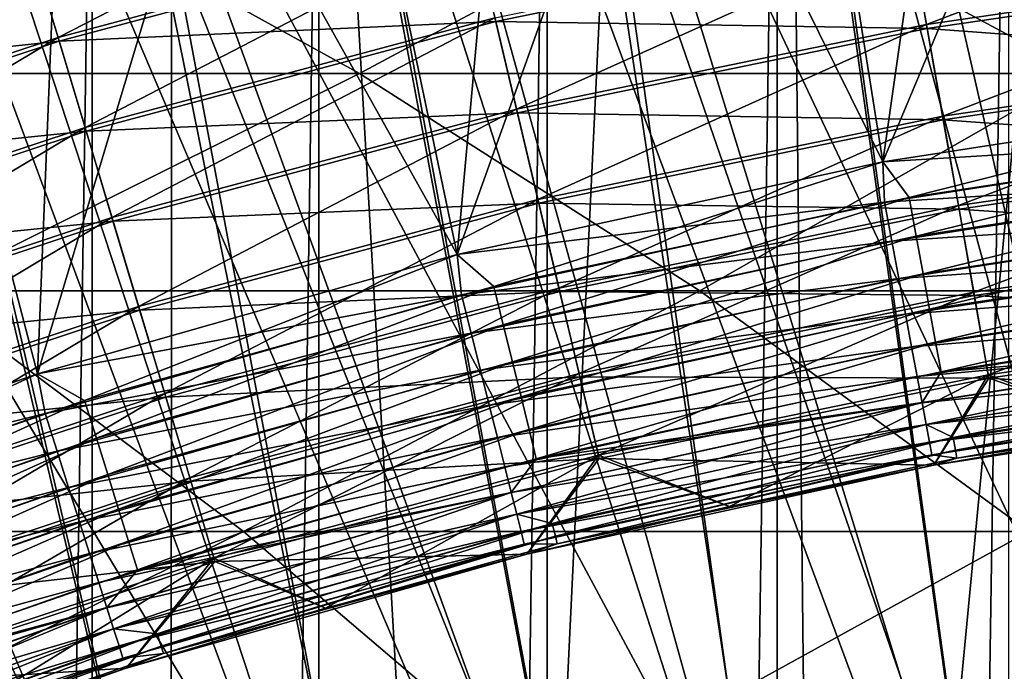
# Model space of a CAD drawing. Header units: metres. Extents: x -410 to 15, y -15 to 15.
# Tile 212 of 256: x -2.806 to -1.525, y 8.382 to 9.23. Entities that reach past the tile are written whole.
import ezdxf

# ---------------------------------------------------------------- set-up
doc = ezdxf.new("R2010")
doc.units = ezdxf.units.M
doc.layers.add('solid_508382', color=7, linetype='CONTINUOUS')

msp = doc.modelspace()

# ---------------------------------------------------------------- linework, layer by layer
at = {"layer": 'solid_508382'}
for points in [[(-1.94583, 10.82653, -15.553847), (-1.023157, 7.934302, -14.75), (-1.301156, 10.922774, -15.553847)], [(-2.583668, 10.692271, -15.553847), (-1.529273, 7.852472, -14.75), (-1.94583, 10.82653, -15.553847)], [(-1.94583, 10.82653, -15.553847), (-1.529273, 7.852472, -14.75), (-1.276885, 7.89744, -14.75)], [(-1.94583, 10.82653, -15.553847), (-1.276885, 7.89744, -14.75), (-1.023157, 7.934302, -14.75)], [(-3.212475, 10.520456, -15.553847), (-2.02913, 7.738387, -14.75), (-2.583668, 10.692271, -15.553847)], [(-2.583668, 10.692271, -15.553847), (-2.02913, 7.738387, -14.75), (-1.780098, 7.799439, -14.75)], [(-2.583668, 10.692271, -15.553847), (-1.780098, 7.799439, -14.75), (-1.529273, 7.852472, -14.75)], [(-3.830104, 10.311659, -15.553847), (-2.520739, 7.592488, -14.75), (-3.212475, 10.520456, -15.553847)], [(-3.212475, 10.520456, -15.553847), (-2.520739, 7.592488, -14.75), (-2.276096, 7.66938, -14.75)], [(-3.212475, 10.520456, -15.553847), (-2.276096, 7.66938, -14.75), (-2.02913, 7.738387, -14.75)], [(-3.830104, 10.311659, -15.553847), (-3.002074, 7.415359, -14.75), (-2.762811, 7.507788, -14.75)], [(-3.830104, 10.311659, -15.553847), (-2.762811, 7.507788, -14.75), (-2.520739, 7.592488, -14.75)], [(-1.683182, 9.044641, -22.299999), (-1.53519, 10.083771, -22.299999), (-1.229848, 10.125583, -22.299999)], [(-1.123481, 9.131123, -22.299999), (-1.683182, 9.044641, -22.299999), (-1.229848, 10.125583, -22.299999)], [(-1.123451, 9.131125, -25.9), (-1.229854, 10.125583, -25.9), (-1.535195, 10.08377, -25.9)], [(-1.683151, 9.044646, -25.9), (-1.535195, 10.08377, -25.9), (-1.839606, 10.032689, -25.9)], [(-1.683182, 9.044641, -22.299999), (-1.839601, 10.03269, -22.299999), (-1.53519, 10.083771, -22.299999)], [(-1.683151, 9.044646, -25.9), (-1.123451, 9.131125, -25.9), (-1.535195, 10.08377, -25.9)], [(-2.236841, 8.923911, -22.299999), (-2.142218, 9.972488, -22.299999), (-1.839601, 10.03269, -22.299999)], [(-1.683182, 9.044641, -22.299999), (-2.236841, 8.923911, -22.299999), (-1.839601, 10.03269, -22.299999)], [(-1.683151, 9.044646, -25.9), (-1.839606, 10.032689, -25.9), (-2.142222, 9.972487, -25.9)], [(-1.820659, -9.93451, -32.299999), (-1.82066, 9.93451, -32.299999), (-1.51953, 9.985017, -32.299999)], [(-1.519529, -9.985017, -32.299999), (-1.820659, -9.93451, -32.299999), (-1.51953, 9.985017, -32.299999)], [(-2.236813, 8.923919, -25.9), (-2.142222, 9.972487, -25.9), (-2.442276, 9.903294, -25.9)], [(-2.236841, 8.923911, -22.299999), (-2.442272, 9.903295, -22.299999), (-2.142218, 9.972488, -22.299999)], [(-2.236813, 8.923919, -25.9), (-1.683151, 9.044646, -25.9), (-2.142222, 9.972487, -25.9)], [(-2.120005, -9.874987, -32.299999), (-2.120007, 9.874987, -32.299999), (-1.82066, 9.93451, -32.299999)], [(-1.820659, -9.93451, -32.299999), (-2.120005, -9.874987, -32.299999), (-1.82066, 9.93451, -32.299999)], [(-1.334048, 8.192088, -5.710363), (-1.509067, 9.936056, -4.7), (-2.106335, 9.826793, -4.7)], [(-1.802583, 9.836193, -4.7), (-1.205523, 9.92707, -4.7), (-1.276885, 7.89744, -5.854701)], [(-2.783043, 8.768898, -22.299999), (-2.740442, 9.824931, -22.299999), (-2.442272, 9.903295, -22.299999)], [(-2.236841, 8.923911, -22.299999), (-2.783043, 8.768898, -22.299999), (-2.442272, 9.903295, -22.299999)], [(-2.236813, 8.923919, -25.9), (-2.442276, 9.903294, -25.9), (-2.740446, 9.824929, -25.9)], [(-2.41685, -9.806572, -32.299999), (-2.416852, 9.806572, -32.299999), (-2.120007, 9.874987, -32.299999)], [(-2.120005, -9.874987, -32.299999), (-2.41685, -9.806572, -32.299999), (-2.120007, 9.874987, -32.299999)], [(-1.844235, 8.092515, -5.710363), (-2.106335, 9.826793, -4.7), (-2.695889, 9.681667, -4.7)], [(-2.393064, 9.709441, -4.7), (-1.802583, 9.836193, -4.7), (-1.780098, 7.799439, -5.854701)], [(-1.589921, 8.146297, -5.710363), (-1.334048, 8.192088, -5.710363), (-2.106335, 9.826793, -4.7)], [(-1.844235, 8.092515, -5.710363), (-1.589921, 8.146297, -5.710363), (-2.106335, 9.826793, -4.7)], [(-1.802583, 9.836193, -4.7), (-1.276885, 7.89744, -5.854701), (-1.529273, 7.852472, -5.854701)], [(-1.802583, 9.836193, -4.7), (-1.529273, 7.852472, -5.854701), (-1.780098, 7.799439, -5.854701)], [(-2.78302, 8.768905, -25.9), (-2.740446, 9.824929, -25.9), (-3.03645, 9.737511, -25.9)], [(-2.783043, 8.768898, -22.299999), (-3.036444, 9.737513, -22.299999), (-2.740442, 9.824931, -22.299999)], [(-2.78302, 8.768905, -25.9), (-2.236813, 8.923919, -25.9), (-2.740446, 9.824929, -25.9)], [(-2.711841, -9.729098, -32.299999), (-2.711843, 9.729098, -32.299999), (-2.416852, 9.806572, -32.299999)], [(-2.41685, -9.806572, -32.299999), (-2.711841, -9.729098, -32.299999), (-2.416852, 9.806572, -32.299999)], [(-2.783043, 8.768898, -22.299999), (-3.31776, 8.580933, -22.299999), (-3.036444, 9.737513, -22.299999)], [(-3.317743, 8.580939, -25.9), (-2.78302, 8.768905, -25.9), (-3.03645, 9.737511, -25.9)], [(-3.0047, -9.642673, -32.299999), (-3.004702, 9.642672, -32.299999), (-2.711843, 9.729098, -32.299999)], [(-2.711841, -9.729098, -32.299999), (-3.0047, -9.642673, -32.299999), (-2.711843, 9.729098, -32.299999)], [(-2.974881, 9.547256, -4.7), (-2.393064, 9.709441, -4.7), (-2.276096, 7.66938, -5.854701)], [(-2.393064, 9.709441, -4.7), (-1.780098, 7.799439, -5.854701), (-2.02913, 7.738387, -5.854701)], [(-2.393064, 9.709441, -4.7), (-2.02913, 7.738387, -5.854701), (-2.276096, 7.66938, -5.854701)], [(-2.347189, 7.9612, -5.710363), (-2.695889, 9.681667, -4.7), (-3.275591, 9.501211, -4.7)], [(-2.09674, 8.030796, -5.710363), (-1.844235, 8.092515, -5.710363), (-2.695889, 9.681667, -4.7)], [(-2.347189, 7.9612, -5.710363), (-2.09674, 8.030796, -5.710363), (-2.695889, 9.681667, -4.7)], [(-2.04072, 9.475516, -15.1), (-1.465122, 9.58145, -15.1), (-1.597625, 8.193939, -14.73972)], [(-1.465122, 9.58145, -15.1), (-1.340221, 8.239955, -14.73972), (-1.597625, 8.193939, -14.73972)], [(-3.545935, 9.350205, -4.7), (-2.974881, 9.547256, -4.7), (-2.762811, 7.507788, -5.854701)], [(-2.974881, 9.547256, -4.7), (-2.276096, 7.66938, -5.854701), (-2.520739, 7.592488, -5.854701)], [(-2.974881, 9.547256, -4.7), (-2.520739, 7.592488, -5.854701), (-2.762811, 7.507788, -5.854701)], [(-2.595338, 7.883795, -5.710363), (-2.347189, 7.9612, -5.710363), (-3.275591, 9.501211, -4.7)], [(-2.840941, 7.798657, -5.710363), (-2.595338, 7.883795, -5.710363), (-3.275591, 9.501211, -4.7)], [(-2.756245, 9.2065, -25.294926), (-2.791021, 9.322659, -25.277462), (-2.244234, 9.46917, -25.277462)], [(-2.216272, 9.351186, -25.294926), (-2.756245, 9.2065, -25.294926), (-2.244234, 9.46917, -25.277462)], [(-2.608652, 9.335185, -15.1), (-2.04072, 9.475516, -15.1), (-2.10748, 8.077845, -14.73972)], [(-2.04072, 9.475516, -15.1), (-1.853462, 8.139885, -14.73972), (-2.10748, 8.077845, -14.73972)], [(-2.04072, 9.475516, -15.1), (-1.597625, 8.193939, -14.73972), (-1.853462, 8.139885, -14.73972)], [(-2.791021, 9.322659, -25.277462), (-3.328363, 9.144603, -25.277462), (-2.825104, 9.436506, -25.247725)], [(-1.626311, 9.22327, -25.292444), (-1.647544, 9.343688, -25.299938), (-1.10147, 9.423676, -25.299938)], [(-1.087275, 9.302228, -25.292444), (-1.626311, 9.22327, -25.292444), (-1.10147, 9.423676, -25.299938)], [(-3.362938, 9.159735, 127.634285), (-2.364166, 9.159735, 126.131592), (-2.82016, 9.411716, 125.841637)], [(-2.82016, 9.411716, 125.841637), (-2.364166, 9.159735, 126.131592), (-1.89434, 9.411716, 124.318459)], [(-2.364166, 9.159735, 126.131592), (-1.426991, 9.159735, 124.589729), (-1.89434, 9.411716, 124.318459)], [(-1.89434, 9.411716, 124.318459), (-1.426991, 9.159735, 124.589729), (-1.030886, 9.411716, 122.759079)], [(-3.545935, 9.350205, -4.7), (-2.762811, 7.507788, -5.854701), (-3.002074, 7.415359, -5.854701)], [(-2.789608, 9.317938, -22.921581), (-2.754811, 9.201711, -22.904623), (-2.215119, 9.346321, -22.904623)], [(-2.72114, 9.089241, -25.299938), (-2.756245, 9.2065, -25.294926), (-2.216272, 9.351186, -25.294926)], [(-2.215119, 9.346321, -22.904623), (-2.754811, 9.201711, -22.904623), (-2.186886, 9.2272, -22.900124)], [(-2.188044, 9.232083, -25.299938), (-2.72114, 9.089241, -25.299938), (-2.216272, 9.351186, -25.294926)], [(-2.215119, 9.346321, -22.904623), (-2.186886, 9.2272, -22.900124), (-1.646673, 9.338744, -22.900124)], [(-2.159846, 9.113105, -25.292444), (-2.188044, 9.232083, -25.299938), (-1.647544, 9.343688, -25.299938)], [(-1.626311, 9.22327, -25.292444), (-2.159846, 9.113105, -25.292444), (-1.647544, 9.343688, -25.299938)], [(-5.1299, 9.333077, -15.1), (-2.608652, 9.335185, -15.1), (-3.167322, 9.160679, -15.1)], [(-3.167322, 9.160679, -15.1), (-2.608652, 9.335185, -15.1), (-2.609068, 7.930058, -14.73972)], [(-2.608652, 9.335185, -15.1), (-2.359432, 8.007879, -14.73972), (-2.609068, 7.930058, -14.73972)], [(-2.608652, 9.335185, -15.1), (-2.10748, 8.077845, -14.73972), (-2.359432, 8.007879, -14.73972)], [(-1.646673, 9.338744, -22.900124), (-2.186886, 9.2272, -22.900124), (-1.625445, 9.218359, -22.908129)], [(-1.646673, 9.338744, -22.900124), (-1.625445, 9.218359, -22.908129), (-1.086696, 9.297275, -22.908129)], [(-3.367366, 9.251761, -22.950819), (-3.326678, 9.139973, -22.921581), (-2.789608, 9.317938, -22.921581)], [(-3.286892, 9.030663, -25.294926), (-3.328363, 9.144603, -25.277462), (-2.791021, 9.322659, -25.277462)], [(-2.789608, 9.317938, -22.921581), (-3.326678, 9.139973, -22.921581), (-2.754811, 9.201711, -22.904623)], [(-2.756245, 9.2065, -25.294926), (-3.286892, 9.030663, -25.294926), (-2.791021, 9.322659, -25.277462)], [(-1.605322, 9.104234, -25.272524), (-1.626311, 9.22327, -25.292444), (-1.087275, 9.302228, -25.292444)], [(-1.073242, 9.182172, -25.272524), (-1.605322, 9.104234, -25.272524), (-1.087275, 9.302228, -25.292444)], [(-1.086696, 9.297275, -22.908129), (-1.625445, 9.218359, -22.908129), (-1.072673, 9.177302, -22.928555)], [(-2.754811, 9.201711, -22.904623), (-2.719701, 9.084433, -22.900124), (-2.186886, 9.2272, -22.900124)], [(-2.686071, 8.972103, -25.292444), (-2.72114, 9.089241, -25.299938), (-2.188044, 9.232083, -25.299938)], [(-2.186886, 9.2272, -22.900124), (-2.719701, 9.084433, -22.900124), (-2.158695, 9.108253, -22.908129)], [(-2.159846, 9.113105, -25.292444), (-2.686071, 8.972103, -25.292444), (-2.188044, 9.232083, -25.299938)], [(-2.186886, 9.2272, -22.900124), (-2.158695, 9.108253, -22.908129), (-1.625445, 9.218359, -22.908129)], [(-2.13197, 8.995489, -25.272524), (-2.159846, 9.113105, -25.292444), (-1.626311, 9.22327, -25.292444)], [(-1.625445, 9.218359, -22.908129), (-2.158695, 9.108253, -22.908129), (-1.604471, 9.099405, -22.928555)], [(-1.605322, 9.104234, -25.272524), (-2.13197, 8.995489, -25.272524), (-1.626311, 9.22327, -25.292444)], [(-1.625445, 9.218359, -22.908129), (-1.604471, 9.099405, -22.928555), (-1.072673, 9.177302, -22.928555)], [(-3.326678, 9.139973, -22.921581), (-3.285182, 9.025965, -22.904623), (-2.754811, 9.201711, -22.904623)], [(-3.245029, 8.915643, -25.299938), (-3.286892, 9.030663, -25.294926), (-2.756245, 9.2065, -25.294926)], [(-2.754811, 9.201711, -22.904623), (-3.285182, 9.025965, -22.904623), (-2.719701, 9.084433, -22.900124)], [(-2.72114, 9.089241, -25.299938), (-3.245029, 8.915643, -25.299938), (-2.756245, 9.2065, -25.294926)], [(-1.584795, 8.987817, -25.240383), (-1.605322, 9.104234, -25.272524), (-1.073242, 9.182172, -25.272524)], [(-1.072673, 9.177302, -22.928555), (-1.604471, 9.099405, -22.928555), (-1.058965, 9.060023, -22.961189)], [(-1.059518, 9.064758, -25.240383), (-1.584795, 8.987817, -25.240383), (-1.073242, 9.182172, -25.272524)], [(-3.362938, 9.159735, 127.634285), (-2.931832, 8.87676, 127.933571), (-2.364166, 9.159735, 126.131592)], [(-3.167322, 9.160679, -15.1), (-2.609068, 7.930058, -14.73972), (-2.856145, 7.844456, -14.73972)], [(-2.931832, 8.87676, 127.933571), (-1.921306, 8.87676, 126.413193), (-2.364166, 9.159735, 126.131592)], [(-2.364166, 9.159735, 126.131592), (-1.921306, 8.87676, 126.413193), (-1.426991, 9.159735, 124.589729)], [(-1.921306, 8.87676, 126.413193), (-0.973104, 8.87676, 124.853188), (-1.426991, 9.159735, 124.589729)], [(-1.649029, 8.998459, -22.303354), (-1.683182, 9.044641, -22.299999), (-1.123481, 9.131123, -22.299999)], [(-1.124156, 9.078454, -25.896578), (-1.123451, 9.131125, -25.9), (-1.683151, 9.044646, -25.9)], [(-1.649029, 8.998459, -22.303354), (-1.123481, 9.131123, -22.299999), (-1.102707, 9.081607, -22.303354)], [(-2.719701, 9.084433, -22.900124), (-2.684641, 8.967325, -22.908129), (-2.158695, 9.108253, -22.908129)], [(-2.651404, 8.856308, -25.272524), (-2.686071, 8.972103, -25.292444), (-2.159846, 9.113105, -25.292444)], [(-2.158695, 9.108253, -22.908129), (-2.684641, 8.967325, -22.908129), (-2.13084, 8.990719, -22.928555)], [(-2.13197, 8.995489, -25.272524), (-2.651404, 8.856308, -25.272524), (-2.159846, 9.113105, -25.292444)], [(-2.158695, 9.108253, -22.908129), (-2.13084, 8.990719, -22.928555), (-1.604471, 9.099405, -22.928555)], [(-2.104708, 8.880464, -25.240383), (-2.13197, 8.995489, -25.272524), (-1.605322, 9.104234, -25.272524)], [(-1.604471, 9.099405, -22.928555), (-2.13084, 8.990719, -22.928555), (-1.583967, 8.983122, -22.961189)], [(-1.584795, 8.987817, -25.240383), (-2.104708, 8.880464, -25.240383), (-1.605322, 9.104234, -25.272524)], [(-1.604471, 9.099405, -22.928555), (-1.583967, 8.983122, -22.961189), (-1.058965, 9.060023, -22.961189)], [(-3.285182, 9.025965, -22.904623), (-3.243312, 8.910926, -22.900124), (-2.719701, 9.084433, -22.900124)], [(-3.203208, 8.800742, -25.292444), (-3.245029, 8.915643, -25.299938), (-2.72114, 9.089241, -25.299938)], [(-2.719701, 9.084433, -22.900124), (-3.243312, 8.910926, -22.900124), (-2.684641, 8.967325, -22.908129)], [(-2.686071, 8.972103, -25.292444), (-3.203208, 8.800742, -25.292444), (-2.72114, 9.089241, -25.299938)], [(-1.680902, 8.992031, -25.896578), (-1.124156, 9.078454, -25.896578), (-1.683151, 9.044646, -25.9)], [(-1.117844, 9.027475, -25.886356), (-1.124156, 9.078454, -25.896578), (-1.680902, 8.992031, -25.896578)], [(-1.649029, 8.998459, -22.303354), (-1.102707, 9.081607, -22.303354), (-1.639767, 8.947919, -22.313507)], [(-1.102707, 9.081607, -22.303354), (-1.096514, 9.030601, -22.313507), (-1.639767, 8.947919, -22.313507)], [(-1.564943, 8.875234, -25.196358), (-1.584795, 8.987817, -25.240383), (-1.059518, 9.064758, -25.240383)], [(-1.058965, 9.060023, -22.961189), (-1.583967, 8.983122, -22.961189), (-1.045715, 8.946661, -23.005692)], [(-1.046247, 8.951212, -25.196358), (-1.564943, 8.875234, -25.196358), (-1.059518, 9.064758, -25.240383)], [(-2.189334, 8.882476, -22.303354), (-2.236841, 8.923911, -22.299999), (-1.683182, 9.044641, -22.299999)], [(-1.680902, 8.992031, -25.896578), (-1.683151, 9.044646, -25.9), (-2.236813, 8.923919, -25.9)], [(-2.189334, 8.882476, -22.303354), (-1.683182, 9.044641, -22.299999), (-1.649029, 8.998459, -22.303354)], [(-1.671463, 8.941538, -25.886356), (-1.117844, 9.027475, -25.886356), (-1.680902, 8.992031, -25.896578)], [(-1.111749, 8.978259, -25.869513), (-1.117844, 9.027475, -25.886356), (-1.671463, 8.941538, -25.886356)], [(-1.639767, 8.947919, -22.313507), (-1.096514, 9.030601, -22.313507), (-1.630824, 8.899117, -22.330288)], [(-1.096514, 9.030601, -22.313507), (-1.090533, 8.981349, -22.330288), (-1.630824, 8.899117, -22.330288)], [(-2.617501, 8.743061, -25.240383), (-2.651404, 8.856308, -25.272524), (-2.13197, 8.995489, -25.272524)], [(-2.104708, 8.880464, -25.240383), (-2.617501, 8.743061, -25.240383), (-2.13197, 8.995489, -25.272524)], [(-2.189334, 8.882476, -22.303354), (-1.649029, 8.998459, -22.303354), (-2.177037, 8.832587, -22.313507)], [(-1.649029, 8.998459, -22.303354), (-1.639767, 8.947919, -22.313507), (-2.177037, 8.832587, -22.313507)], [(-2.684641, 8.967325, -22.908129), (-2.649998, 8.851611, -22.928555), (-2.13084, 8.990719, -22.928555)], [(-2.13084, 8.990719, -22.928555), (-2.649998, 8.851611, -22.928555), (-2.103609, 8.875825, -22.961189)], [(-2.231271, 8.871498, -25.896578), (-1.680902, 8.992031, -25.896578), (-2.236813, 8.923919, -25.9)], [(-1.671463, 8.941538, -25.886356), (-1.680902, 8.992031, -25.896578), (-2.231271, 8.871498, -25.896578)], [(-2.13084, 8.990719, -22.928555), (-2.103609, 8.875825, -22.961189), (-1.583967, 8.983122, -22.961189)], [(-2.078345, 8.769225, -25.196358), (-2.104708, 8.880464, -25.240383), (-1.584795, 8.987817, -25.240383)], [(-1.583967, 8.983122, -22.961189), (-2.103609, 8.875825, -22.961189), (-1.564148, 8.870722, -23.005692)], [(-1.564943, 8.875234, -25.196358), (-2.078345, 8.769225, -25.196358), (-1.584795, 8.987817, -25.240383)], [(-1.630824, 8.899117, -22.330288), (-1.090533, 8.981349, -22.330288), (-1.622353, 8.852892, -22.353407)], [(-1.090533, 8.981349, -22.330288), (-1.084868, 8.934695, -22.353407), (-1.622353, 8.852892, -22.353407)], [(-1.583967, 8.983122, -22.961189), (-1.564148, 8.870722, -23.005692), (-1.045715, 8.946661, -23.005692)], [(-3.243312, 8.910926, -22.900124), (-3.201503, 8.796056, -22.908129), (-2.684641, 8.967325, -22.908129)], [(-3.161867, 8.687159, -25.272524), (-3.203208, 8.800742, -25.292444), (-2.686071, 8.972103, -25.292444)], [(-2.684641, 8.967325, -22.908129), (-3.201503, 8.796056, -22.908129), (-2.649998, 8.851611, -22.928555)], [(-2.651404, 8.856308, -25.272524), (-3.161867, 8.687159, -25.272524), (-2.686071, 8.972103, -25.292444)], [(-1.662351, 8.892791, -25.869513), (-1.111749, 8.978259, -25.869513), (-1.671463, 8.941538, -25.886356)], [(-1.105978, 8.931649, -25.846331), (-1.111749, 8.978259, -25.869513), (-1.662351, 8.892791, -25.869513)], [(-2.177037, 8.832587, -22.313507), (-1.639767, 8.947919, -22.313507), (-2.165164, 8.784415, -22.330288)], [(-1.639767, 8.947919, -22.313507), (-1.630824, 8.899117, -22.330288), (-2.165164, 8.784415, -22.330288)], [(-1.545975, 8.767658, -25.140907), (-1.564943, 8.875234, -25.196358), (-1.046247, 8.951212, -25.196358)], [(-1.045715, 8.946661, -23.005692), (-1.564148, 8.870722, -23.005692), (-1.03306, 8.838395, -23.0616)], [(-1.033565, 8.842715, -25.140907), (-1.545975, 8.767658, -25.140907), (-1.046247, 8.951212, -25.196358)], [(-2.218742, 8.821682, -25.886356), (-1.671463, 8.941538, -25.886356), (-2.231271, 8.871498, -25.896578)], [(-1.662351, 8.892791, -25.869513), (-1.671463, 8.941538, -25.886356), (-2.218742, 8.821682, -25.886356)], [(-1.653721, 8.846624, -25.846331), (-1.105978, 8.931649, -25.846331), (-1.662351, 8.892791, -25.869513)], [(-1.100628, 8.888445, -25.817213), (-1.105978, 8.931649, -25.846331), (-1.653721, 8.846624, -25.846331)], [(-1.622353, 8.852892, -22.353407), (-1.084868, 8.934695, -22.353407), (-1.614498, 8.810033, -22.382467)], [(-1.084868, 8.934695, -22.353407), (-1.079616, 8.89144, -22.382467), (-1.614498, 8.810033, -22.382467)], [(-2.72165, 8.734081, -22.303354), (-2.783043, 8.768898, -22.299999), (-2.236841, 8.923911, -22.299999)], [(-2.231271, 8.871498, -25.896578), (-2.236813, 8.923919, -25.9), (-2.78302, 8.768905, -25.9)], [(-2.72165, 8.734081, -22.303354), (-2.236841, 8.923911, -22.299999), (-2.189334, 8.882476, -22.303354)], [(-2.206646, 8.773588, -25.869513), (-1.662351, 8.892791, -25.869513), (-2.218742, 8.821682, -25.886356)], [(-1.653721, 8.846624, -25.846331), (-1.662351, 8.892791, -25.869513), (-2.206646, 8.773588, -25.869513)], [(-2.165164, 8.784415, -22.330288), (-1.630824, 8.899117, -22.330288), (-2.153917, 8.738785, -22.353407)], [(-1.630824, 8.899117, -22.330288), (-1.622353, 8.852892, -22.353407), (-2.153917, 8.738785, -22.353407)], [(-1.614498, 8.810033, -22.382467), (-1.079616, 8.89144, -22.382467), (-1.607396, 8.771276, -22.416973)], [(-1.079616, 8.89144, -22.382467), (-1.074867, 8.852325, -22.416973), (-1.607396, 8.771276, -22.416973)], [(-2.72165, 8.734081, -22.303354), (-2.189334, 8.882476, -22.303354), (-2.706364, 8.685026, -22.313507)], [(-2.189334, 8.882476, -22.303354), (-2.177037, 8.832587, -22.313507), (-2.706364, 8.685026, -22.313507)], [(-2.584713, 8.633544, -25.196358), (-2.617501, 8.743061, -25.240383), (-2.104708, 8.880464, -25.240383)], [(-2.078345, 8.769225, -25.196358), (-2.584713, 8.633544, -25.196358), (-2.104708, 8.880464, -25.240383)], [(-1.645721, 8.803831, -25.817213), (-1.100628, 8.888445, -25.817213), (-1.653721, 8.846624, -25.846331)], [(-1.095791, 8.849386, -25.782658), (-1.100628, 8.888445, -25.817213), (-1.645721, 8.803831, -25.817213)], [(-3.59821, 8.56375, 129.71785), (-2.51497, 8.56375, 128.222961), (-2.931832, 8.87676, 127.933571)], [(-2.931832, 8.87676, 127.933571), (-2.51497, 8.56375, 128.222961), (-1.921306, 8.87676, 126.413193)], [(-2.773177, 8.717313, -25.896578), (-2.231271, 8.871498, -25.896578), (-2.78302, 8.768905, -25.9)], [(-2.218742, 8.821682, -25.886356), (-2.231271, 8.871498, -25.896578), (-2.773177, 8.717313, -25.896578)], [(-2.649998, 8.851611, -22.928555), (-2.616133, 8.738494, -22.961189), (-2.103609, 8.875825, -22.961189)], [(-2.103609, 8.875825, -22.961189), (-2.616133, 8.738494, -22.961189), (-2.077288, 8.764767, -23.005692)], [(-2.51497, 8.56375, 128.222961), (-1.493081, 8.56375, 126.685493), (-1.921306, 8.87676, 126.413193)], [(-2.103609, 8.875825, -22.961189), (-2.077288, 8.764767, -23.005692), (-1.564148, 8.870722, -23.005692)], [(-2.053153, 8.662934, -25.140907), (-2.078345, 8.769225, -25.196358), (-1.564943, 8.875234, -25.196358)], [(-1.564148, 8.870722, -23.005692), (-2.077288, 8.764767, -23.005692), (-1.545219, 8.763375, -23.0616)], [(-1.545975, 8.767658, -25.140907), (-2.053153, 8.662934, -25.140907), (-1.564943, 8.875234, -25.196358)], [(-1.921306, 8.87676, 126.413193), (-1.493081, 8.56375, 126.685493), (-0.973104, 8.87676, 124.853188)], [(-1.564148, 8.870722, -23.005692), (-1.545219, 8.763375, -23.0616), (-1.03306, 8.838395, -23.0616)], [(-3.121436, 8.576076, -25.240383), (-3.161867, 8.687159, -25.272524), (-2.651404, 8.856308, -25.272524)], [(-2.617501, 8.743061, -25.240383), (-3.121436, 8.576076, -25.240383), (-2.651404, 8.856308, -25.272524)], [(-2.153917, 8.738785, -22.353407), (-1.622353, 8.852892, -22.353407), (-2.143489, 8.696478, -22.382467)], [(-1.622353, 8.852892, -22.353407), (-1.614498, 8.810033, -22.382467), (-2.143489, 8.696478, -22.382467)], [(-1.607396, 8.771276, -22.416973), (-1.074867, 8.852325, -22.416973), (-1.09159, 8.815459, -22.456329)], [(-3.201503, 8.796056, -22.908129), (-3.16019, 8.682551, -22.928555), (-2.649998, 8.851611, -22.928555)], [(-2.649998, 8.851611, -22.928555), (-3.16019, 8.682551, -22.928555), (-2.616133, 8.738494, -22.961189)], [(-2.19519, 8.728041, -25.846331), (-1.653721, 8.846624, -25.846331), (-2.206646, 8.773588, -25.869513)], [(-1.645721, 8.803831, -25.817213), (-1.653721, 8.846624, -25.846331), (-2.19519, 8.728041, -25.846331)], [(-1.638489, 8.765143, -25.782658), (-1.095791, 8.849386, -25.782658), (-1.645721, 8.803831, -25.817213)], [(-1.091551, 8.815143, -25.743256), (-1.095791, 8.849386, -25.782658), (-1.638489, 8.765143, -25.782658)], [(-1.349847, 8.695856, -25.07468), (-1.545975, 8.767658, -25.140907), (-1.033565, 8.842715, -25.140907)], [(-2.706364, 8.685026, -22.313507), (-2.177037, 8.832587, -22.313507), (-2.691603, 8.637659, -22.330288)], [(-2.177037, 8.832587, -22.313507), (-2.165164, 8.784415, -22.330288), (-2.691603, 8.637659, -22.330288)], [(-1.03306, 8.838395, -23.0616), (-1.545219, 8.763375, -23.0616), (-1.081417, 8.7333, -23.12532)], [(-2.757605, 8.668363, -25.886356), (-2.218742, 8.821682, -25.886356), (-2.773177, 8.717313, -25.896578)], [(-2.206646, 8.773588, -25.869513), (-2.218742, 8.821682, -25.886356), (-2.757605, 8.668363, -25.886356)], [(-1.632149, 8.731227, -25.743256), (-1.091551, 8.815143, -25.743256), (-1.638489, 8.765143, -25.782658)], [(-1.632208, 8.73154, -22.456329), (-1.09159, 8.815459, -22.456329), (-1.626857, 8.702918, -22.499865)], [(-1.607396, 8.771276, -22.416973), (-1.09159, 8.815459, -22.456329), (-1.632208, 8.73154, -22.456329)], [(-1.08798, 8.786303, -25.699682), (-1.091551, 8.815143, -25.743256), (-1.632149, 8.731227, -25.743256)], [(-1.09159, 8.815459, -22.456329), (-1.088012, 8.786562, -22.499865), (-1.626857, 8.702918, -22.499865)], [(-2.184572, 8.685821, -25.817213), (-1.645721, 8.803831, -25.817213), (-2.19519, 8.728041, -25.846331)], [(-1.638489, 8.765143, -25.782658), (-1.645721, 8.803831, -25.817213), (-2.184572, 8.685821, -25.817213)], [(-2.143489, 8.696478, -22.382467), (-1.614498, 8.810033, -22.382467), (-2.13406, 8.65822, -22.416973)], [(-1.614498, 8.810033, -22.382467), (-1.607396, 8.771276, -22.416973), (-2.13406, 8.65822, -22.416973)], [(-2.691603, 8.637659, -22.330288), (-2.165164, 8.784415, -22.330288), (-2.677622, 8.592791, -22.353407)], [(-2.165164, 8.784415, -22.330288), (-2.153917, 8.738785, -22.353407), (-2.677622, 8.592791, -22.353407)], [(-1.626809, 8.702661, -25.699682), (-1.08798, 8.786303, -25.699682), (-1.632149, 8.731227, -25.743256)], [(-1.626857, 8.702918, -22.499865), (-1.088012, 8.786562, -22.499865), (-1.59174, 8.685844, -22.546829)], [(-1.085139, 8.763359, -25.652687), (-1.08798, 8.786303, -25.699682), (-1.626809, 8.702661, -25.699682)], [(-1.088012, 8.786562, -22.499865), (-1.064398, 8.766104, -22.546829), (-1.59174, 8.685844, -22.546829)], [(-3.244035, 8.553817, -22.303354), (-3.31776, 8.580933, -22.299999), (-2.783043, 8.768898, -22.299999)], [(-2.773177, 8.717313, -25.896578), (-2.78302, 8.768905, -25.9), (-3.317743, 8.580939, -25.9)], [(-3.244035, 8.553817, -22.303354), (-2.783043, 8.768898, -22.299999), (-2.72165, 8.734081, -22.303354)], [(-2.742571, 8.621104, -25.869513), (-2.206646, 8.773588, -25.869513), (-2.757605, 8.668363, -25.886356)], [(-2.19519, 8.728041, -25.846331), (-2.206646, 8.773588, -25.869513), (-2.742571, 8.621104, -25.869513)], [(-2.616133, 8.738494, -22.961189), (-2.583399, 8.629154, -23.005692), (-2.077288, 8.764767, -23.005692)], [(-2.553384, 8.528897, -25.140907), (-2.584713, 8.633544, -25.196358), (-2.078345, 8.769225, -25.196358)], [(-2.077288, 8.764767, -23.005692), (-2.583399, 8.629154, -23.005692), (-2.05215, 8.658703, -23.0616)], [(-2.053153, 8.662934, -25.140907), (-2.553384, 8.528897, -25.140907), (-2.078345, 8.769225, -25.196358)], [(-2.174972, 8.647653, -25.782658), (-1.638489, 8.765143, -25.782658), (-2.184572, 8.685821, -25.817213)], [(-1.632149, 8.731227, -25.743256), (-1.638489, 8.765143, -25.782658), (-2.174972, 8.647653, -25.782658)], [(-2.13406, 8.65822, -22.416973), (-1.607396, 8.771276, -22.416973), (-1.632208, 8.73154, -22.456329)], [(-2.077288, 8.764767, -23.005692), (-2.05215, 8.658703, -23.0616), (-1.545219, 8.763375, -23.0616)], [(-1.882611, 8.596265, -25.07468), (-2.053153, 8.662934, -25.140907), (-1.545975, 8.767658, -25.140907)], [(-1.545219, 8.763375, -23.0616), (-2.05215, 8.658703, -23.0616), (-1.616996, 8.650164, -23.12532)], [(-1.616996, 8.650164, -25.07468), (-1.882611, 8.596265, -25.07468), (-1.545975, 8.767658, -25.140907)], [(-1.622561, 8.679935, -25.652687), (-1.085139, 8.763359, -25.652687), (-1.626809, 8.702661, -25.699682)], [(-1.083077, 8.746706, -25.603073), (-1.085139, 8.763359, -25.652687), (-1.622561, 8.679935, -25.652687)], [(-1.349847, 8.695856, -25.07468), (-1.616996, 8.650164, -25.07468), (-1.545975, 8.767658, -25.140907)], [(-1.545219, 8.763375, -23.0616), (-1.616996, 8.650164, -23.12532), (-1.349847, 8.695856, -23.12532)], [(-1.59174, 8.685844, -22.546829), (-1.064398, 8.766104, -22.546829), (-1.588704, 8.669275, -22.596422)], [(-1.064398, 8.766104, -22.546829), (-1.062367, 8.749382, -22.596422), (-1.588704, 8.669275, -22.596422)], [(-1.545219, 8.763375, -23.0616), (-1.349847, 8.695856, -23.12532), (-1.081417, 8.7333, -23.12532)], [(-3.16019, 8.682551, -22.928555), (-3.119806, 8.571595, -22.961189), (-2.616133, 8.738494, -22.961189)], [(-3.082336, 8.46865, -25.196358), (-3.121436, 8.576076, -25.240383), (-2.617501, 8.743061, -25.240383)], [(-2.616133, 8.738494, -22.961189), (-3.119806, 8.571595, -22.961189), (-2.583399, 8.629154, -23.005692)], [(-2.584713, 8.633544, -25.196358), (-3.082336, 8.46865, -25.196358), (-2.617501, 8.743061, -25.240383)], [(-2.677622, 8.592791, -22.353407), (-2.153917, 8.738785, -22.353407), (-2.664659, 8.551191, -22.382467)], [(-2.153917, 8.738785, -22.353407), (-2.143489, 8.696478, -22.382467), (-2.664659, 8.551191, -22.382467)], [(-1.619478, 8.663442, -25.603073), (-1.083077, 8.746706, -25.603073), (-1.622561, 8.679935, -25.652687)], [(-1.586849, 8.659154, -25.551691), (-1.083077, 8.746706, -25.603073), (-1.619478, 8.663442, -25.603073)], [(-1.588704, 8.669275, -22.596422), (-1.062367, 8.749382, -22.596422), (-1.586861, 8.659222, -22.647789)], [(-1.062367, 8.749382, -22.596422), (-1.061135, 8.739235, -22.647789), (-1.586861, 8.659222, -22.647789)], [(-1.586861, 8.659222, -22.647789), (-1.061135, 8.739235, -22.647789), (-1.081417, 8.7333, -22.700001)], [(-1.586849, 8.659154, -25.551691), (-1.061127, 8.739167, -25.551691), (-1.083077, 8.746706, -25.603073)], [(-1.081417, 8.7333, -25.5), (-1.061127, 8.739167, -25.551691), (-1.586849, 8.659154, -25.551691)], [(-3.244035, 8.553817, -22.303354), (-2.72165, 8.734081, -22.303354), (-3.225815, 8.505775, -22.313507)], [(-2.72165, 8.734081, -22.303354), (-2.706364, 8.685026, -22.313507), (-3.225815, 8.505775, -22.313507)], [(-2.728333, 8.576348, -25.846331), (-2.19519, 8.728041, -25.846331), (-2.742571, 8.621104, -25.869513)], [(-2.184572, 8.685821, -25.817213), (-2.19519, 8.728041, -25.846331), (-2.728333, 8.576348, -25.846331)], [(-2.166556, 8.61419, -25.743256), (-1.632149, 8.731227, -25.743256), (-2.174972, 8.647653, -25.782658)], [(-2.166633, 8.614499, -22.456329), (-1.632208, 8.73154, -22.456329), (-2.159531, 8.586261, -22.499865)], [(-2.13406, 8.65822, -22.416973), (-1.632208, 8.73154, -22.456329), (-2.166633, 8.614499, -22.456329)], [(-1.626809, 8.702661, -25.699682), (-1.632149, 8.731227, -25.743256), (-2.166556, 8.61419, -25.743256)], [(-1.632208, 8.73154, -22.456329), (-1.626857, 8.702918, -22.499865), (-2.159531, 8.586261, -22.499865)], [(-1.081417, 8.7333, -22.700001), (-1.349847, 8.695856, -23.12532), (-1.616996, 8.650164, -23.12532)], [(-1.616996, 8.650164, -22.700001), (-1.081417, 8.7333, -22.700001), (-1.616996, 8.650164, -23.12532)], [(-1.586861, 8.659222, -22.647789), (-1.081417, 8.7333, -22.700001), (-1.616996, 8.650164, -22.700001)], [(-1.616996, 8.650164, -25.5), (-1.081417, 8.7333, -25.5), (-1.586849, 8.659154, -25.551691)], [(-1.081417, 8.7333, -25.07468), (-1.081417, 8.7333, -25.5), (-1.616996, 8.650164, -25.5)], [(-1.081417, 8.7333, -25.07468), (-1.616996, 8.650164, -25.5), (-1.349847, 8.695856, -25.07468)], [(-3.304563, 8.53006, -25.896578), (-2.773177, 8.717313, -25.896578), (-3.317743, 8.580939, -25.9)], [(-2.757605, 8.668363, -25.886356), (-2.773177, 8.717313, -25.896578), (-3.304563, 8.53006, -25.896578)], [(-2.159467, 8.586007, -25.699682), (-1.626809, 8.702661, -25.699682), (-2.166556, 8.61419, -25.743256)], [(-2.159531, 8.586261, -22.499865), (-1.626857, 8.702918, -22.499865), (-2.113274, 8.573891, -22.546829)], [(-1.622561, 8.679935, -25.652687), (-1.626809, 8.702661, -25.699682), (-2.159467, 8.586007, -25.699682)], [(-1.626857, 8.702918, -22.499865), (-1.59174, 8.685844, -22.546829), (-2.113274, 8.573891, -22.546829)], [(-2.715135, 8.534863, -25.817213), (-2.184572, 8.685821, -25.817213), (-2.728333, 8.576348, -25.846331)], [(-2.174972, 8.647653, -25.782658), (-2.184572, 8.685821, -25.817213), (-2.715135, 8.534863, -25.817213)], [(-2.664659, 8.551191, -22.382467), (-2.143489, 8.696478, -22.382467), (-2.652937, 8.513573, -22.416973)], [(-2.143489, 8.696478, -22.382467), (-2.13406, 8.65822, -22.416973), (-2.652937, 8.513573, -22.416973)], [(-2.113274, 8.573891, -22.546829), (-1.59174, 8.685844, -22.546829), (-2.109243, 8.557535, -22.596422)], [(-1.59174, 8.685844, -22.546829), (-1.588704, 8.669275, -22.596422), (-2.109243, 8.557535, -22.596422)], [(-1.349847, 8.695856, -25.07468), (-1.616996, 8.650164, -25.5), (-1.616996, 8.650164, -25.07468)], [(-3.225815, 8.505775, -22.313507), (-2.706364, 8.685026, -22.313507), (-3.208222, 8.459385, -22.330288)], [(-2.706364, 8.685026, -22.313507), (-2.691603, 8.637659, -22.330288), (-3.208222, 8.459385, -22.330288)], [(-2.153828, 8.563586, -25.652687), (-1.622561, 8.679935, -25.652687), (-2.159467, 8.586007, -25.699682)], [(-1.619478, 8.663442, -25.603073), (-1.622561, 8.679935, -25.652687), (-2.153828, 8.563586, -25.652687)], [(-3.286006, 8.482161, -25.886356), (-2.757605, 8.668363, -25.886356), (-3.304563, 8.53006, -25.896578)], [(-2.742571, 8.621104, -25.869513), (-2.757605, 8.668363, -25.886356), (-3.286006, 8.482161, -25.886356)], [(-2.408234, 8.464066, -25.07468), (-2.553384, 8.528897, -25.140907), (-2.053153, 8.662934, -25.140907)], [(-2.146441, 8.534213, -25.07468), (-2.408234, 8.464066, -25.07468), (-2.053153, 8.662934, -25.140907)], [(-2.149735, 8.547313, -25.603073), (-1.619478, 8.663442, -25.603073), (-2.153828, 8.563586, -25.652687)], [(-2.106781, 8.547544, -25.551691), (-1.619478, 8.663442, -25.603073), (-2.149735, 8.547313, -25.603073)], [(-1.882611, 8.596265, -25.07468), (-2.146441, 8.534213, -25.07468), (-2.053153, 8.662934, -25.140907)], [(-2.109243, 8.557535, -22.596422), (-1.588704, 8.669275, -22.596422), (-2.106797, 8.54761, -22.647789)], [(-1.588704, 8.669275, -22.596422), (-1.586861, 8.659222, -22.647789), (-2.106797, 8.54761, -22.647789)], [(-2.106781, 8.547544, -25.551691), (-1.586849, 8.659154, -25.551691), (-1.619478, 8.663442, -25.603073)], [(-2.703204, 8.497357, -25.782658), (-2.174972, 8.647653, -25.782658), (-2.715135, 8.534863, -25.817213)], [(-2.166556, 8.61419, -25.743256), (-2.174972, 8.647653, -25.782658), (-2.703204, 8.497357, -25.782658)], [(-2.652937, 8.513573, -22.416973), (-2.13406, 8.65822, -22.416973), (-2.166633, 8.614499, -22.456329)], [(-2.583399, 8.629154, -23.005692), (-2.552137, 8.524732, -23.0616), (-2.05215, 8.658703, -23.0616)], [(-2.05215, 8.658703, -23.0616), (-2.552137, 8.524732, -23.0616), (-2.146441, 8.534213, -23.12532)], [(-2.05215, 8.658703, -23.0616), (-2.146441, 8.534213, -23.12532), (-1.882611, 8.596265, -23.12532)], [(-1.616996, 8.650164, -22.700001), (-1.882611, 8.596265, -23.12532), (-2.146441, 8.534213, -23.12532)], [(-2.146441, 8.534213, -22.700001), (-1.616996, 8.650164, -22.700001), (-2.146441, 8.534213, -23.12532)], [(-2.106797, 8.54761, -22.647789), (-1.616996, 8.650164, -22.700001), (-2.146441, 8.534213, -22.700001)], [(-2.146441, 8.534213, -25.5), (-1.616996, 8.650164, -25.5), (-2.106781, 8.547544, -25.551691)], [(-1.616996, 8.650164, -25.07468), (-1.616996, 8.650164, -25.5), (-2.146441, 8.534213, -25.5)], [(-1.616996, 8.650164, -25.07468), (-2.146441, 8.534213, -25.5), (-1.882611, 8.596265, -25.07468)], [(-2.106797, 8.54761, -22.647789), (-1.586861, 8.659222, -22.647789), (-1.616996, 8.650164, -22.700001)], [(-1.616996, 8.650164, -25.5), (-1.586849, 8.659154, -25.551691), (-2.106781, 8.547544, -25.551691)], [(-2.05215, 8.658703, -23.0616), (-1.882611, 8.596265, -23.12532), (-1.616996, 8.650164, -23.12532)], [(-1.616996, 8.650164, -22.700001), (-1.616996, 8.650164, -23.12532), (-1.882611, 8.596265, -23.12532)], [(-3.208222, 8.459385, -22.330288), (-2.691603, 8.637659, -22.330288), (-3.191556, 8.415443, -22.353407)], [(-2.691603, 8.637659, -22.330288), (-2.677622, 8.592791, -22.353407), (-3.191556, 8.415443, -22.353407)], [(-3.119806, 8.571595, -22.961189), (-3.080769, 8.464344, -23.005692), (-2.583399, 8.629154, -23.005692)], [(-3.044976, 8.366002, -25.140907), (-3.082336, 8.46865, -25.196358), (-2.584713, 8.633544, -25.196358)], [(-2.583399, 8.629154, -23.005692), (-3.080769, 8.464344, -23.005692), (-2.552137, 8.524732, -23.0616)], [(-2.553384, 8.528897, -25.140907), (-3.044976, 8.366002, -25.140907), (-2.584713, 8.633544, -25.196358)], [(-3.268092, 8.435918, -25.869513), (-2.742571, 8.621104, -25.869513), (-3.286006, 8.482161, -25.886356)], [(-2.728333, 8.576348, -25.846331), (-2.742571, 8.621104, -25.869513), (-3.268092, 8.435918, -25.869513)], [(-2.692744, 8.464477, -25.743256), (-2.166556, 8.61419, -25.743256), (-2.703204, 8.497357, -25.782658)], [(-2.69284, 8.46478, -22.456329), (-2.166633, 8.614499, -22.456329), (-2.684013, 8.437033, -22.499865)], [(-2.652937, 8.513573, -22.416973), (-2.166633, 8.614499, -22.456329), (-2.69284, 8.46478, -22.456329)], [(-2.159467, 8.586007, -25.699682), (-2.166556, 8.61419, -25.743256), (-2.692744, 8.464477, -25.743256)], [(-2.166633, 8.614499, -22.456329), (-2.159531, 8.586261, -22.499865), (-2.684013, 8.437033, -22.499865)], [(-1.882611, 8.596265, -25.07468), (-2.146441, 8.534213, -25.5), (-2.146441, 8.534213, -25.07468)], [(-3.191556, 8.415443, -22.353407), (-2.677622, 8.592791, -22.353407), (-3.176105, 8.374701, -22.382467)], [(-2.677622, 8.592791, -22.353407), (-2.664659, 8.551191, -22.382467), (-3.176105, 8.374701, -22.382467)], [(-2.683934, 8.436783, -25.699682), (-2.159467, 8.586007, -25.699682), (-2.692744, 8.464477, -25.743256)], [(-2.684013, 8.437033, -22.499865), (-2.159531, 8.586261, -22.499865), (-2.627097, 8.430652, -22.546829)], [(-2.153828, 8.563586, -25.652687), (-2.159467, 8.586007, -25.699682), (-2.683934, 8.436783, -25.699682)], [(-2.159531, 8.586261, -22.499865), (-2.113274, 8.573891, -22.546829), (-2.627097, 8.430652, -22.546829)], [(-3.251126, 8.392123, -25.846331), (-2.728333, 8.576348, -25.846331), (-3.268092, 8.435918, -25.869513)], [(-2.715135, 8.534863, -25.817213), (-2.728333, 8.576348, -25.846331), (-3.251126, 8.392123, -25.846331)], [(-2.627097, 8.430652, -22.546829), (-2.113274, 8.573891, -22.546829), (-2.622086, 8.414569, -22.596422)], [(-2.113274, 8.573891, -22.546829), (-2.109243, 8.557535, -22.596422), (-2.622086, 8.414569, -22.596422)], [(-3.59821, 8.56375, 129.71785), (-3.208598, 8.221763, 130.012375), (-2.51497, 8.56375, 128.222961)], [(-3.208598, 8.221763, 130.012375), (-2.113764, 8.221763, 128.501495), (-2.51497, 8.56375, 128.222961)], [(-2.676925, 8.414752, -25.652687), (-2.153828, 8.563586, -25.652687), (-2.683934, 8.436783, -25.699682)], [(-2.149735, 8.547313, -25.603073), (-2.153828, 8.563586, -25.652687), (-2.676925, 8.414752, -25.652687)], [(-2.622086, 8.414569, -22.596422), (-2.109243, 8.557535, -22.596422), (-2.619045, 8.404811, -22.647789)], [(-2.109243, 8.557535, -22.596422), (-2.106797, 8.54761, -22.647789), (-2.619045, 8.404811, -22.647789)], [(-2.51497, 8.56375, 128.222961), (-2.113764, 8.221763, 128.501495), (-1.493081, 8.56375, 126.685493)], [(-2.113764, 8.221763, 128.501495), (-1.080938, 8.221763, 126.947563), (-1.493081, 8.56375, 126.685493)], [(-3.176105, 8.374701, -22.382467), (-2.664659, 8.551191, -22.382467), (-3.162133, 8.33786, -22.416973)], [(-2.664659, 8.551191, -22.382467), (-2.652937, 8.513573, -22.416973), (-3.162133, 8.33786, -22.416973)], [(-2.671839, 8.398762, -25.603073), (-2.149735, 8.547313, -25.603073), (-2.676925, 8.414752, -25.652687)], [(-2.619025, 8.404746, -25.551691), (-2.149735, 8.547313, -25.603073), (-2.671839, 8.398762, -25.603073)], [(-2.619045, 8.404811, -22.647789), (-2.106797, 8.54761, -22.647789), (-2.146441, 8.534213, -22.700001)], [(-2.619025, 8.404746, -25.551691), (-2.106781, 8.547544, -25.551691), (-2.149735, 8.547313, -25.603073)], [(-2.146441, 8.534213, -25.5), (-2.106781, 8.547544, -25.551691), (-2.619025, 8.404746, -25.551691)], [(-3.235399, 8.351528, -25.817213), (-2.715135, 8.534863, -25.817213), (-3.251126, 8.392123, -25.846331)], [(-2.703204, 8.497357, -25.782658), (-2.715135, 8.534863, -25.817213), (-3.235399, 8.351528, -25.817213)], [(-2.667744, 8.38589, -22.700001), (-2.146441, 8.534213, -22.700001), (-2.667743, 8.38589, -23.12532)], [(-2.619045, 8.404811, -22.647789), (-2.146441, 8.534213, -22.700001), (-2.667744, 8.38589, -22.700001)], [(-2.667744, 8.38589, -25.5), (-2.146441, 8.534213, -25.5), (-2.619025, 8.404746, -25.551691)], [(-2.146441, 8.534213, -25.07468), (-2.146441, 8.534213, -25.5), (-2.667744, 8.38589, -25.5)], [(-2.146441, 8.534213, -25.07468), (-2.667744, 8.38589, -25.5), (-2.408234, 8.464066, -25.07468)], [(-2.146441, 8.534213, -22.700001), (-2.408234, 8.464066, -23.12532), (-2.667743, 8.38589, -23.12532)], [(-2.552137, 8.524732, -23.0616), (-2.408234, 8.464066, -23.12532), (-2.146441, 8.534213, -23.12532)], [(-2.146441, 8.534213, -22.700001), (-2.146441, 8.534213, -23.12532), (-2.408234, 8.464066, -23.12532)], [(-3.080769, 8.464344, -23.005692), (-3.043488, 8.361916, -23.0616), (-2.552137, 8.524732, -23.0616)], [(-2.924722, 8.299759, -25.07468), (-3.044976, 8.366002, -25.140907), (-2.553384, 8.528897, -25.140907)], [(-2.552137, 8.524732, -23.0616), (-3.043488, 8.361916, -23.0616), (-2.667743, 8.38589, -23.12532)], [(-2.667743, 8.38589, -25.07468), (-2.924722, 8.299759, -25.07468), (-2.553384, 8.528897, -25.140907)], [(-2.408234, 8.464066, -25.07468), (-2.667743, 8.38589, -25.07468), (-2.553384, 8.528897, -25.140907)], [(-2.552137, 8.524732, -23.0616), (-2.667743, 8.38589, -23.12532), (-2.408234, 8.464066, -23.12532)], [(-3.162133, 8.33786, -22.416973), (-2.652937, 8.513573, -22.416973), (-2.69284, 8.46478, -22.456329)], [(-3.221182, 8.314829, -25.782658), (-2.703204, 8.497357, -25.782658), (-3.235399, 8.351528, -25.817213)], [(-2.692744, 8.464477, -25.743256), (-2.703204, 8.497357, -25.782658), (-3.221182, 8.314829, -25.782658)], [(-3.208717, 8.282654, -25.743256), (-2.692744, 8.464477, -25.743256), (-3.221182, 8.314829, -25.782658)], [(-3.208833, 8.282951, -22.456329), (-2.69284, 8.46478, -22.456329), (-3.198314, 8.2558, -22.499865)], [(-3.162133, 8.33786, -22.416973), (-2.69284, 8.46478, -22.456329), (-3.208833, 8.282951, -22.456329)], [(-2.683934, 8.436783, -25.699682), (-2.692744, 8.464477, -25.743256), (-3.208717, 8.282654, -25.743256)], [(-2.69284, 8.46478, -22.456329), (-2.684013, 8.437033, -22.499865), (-3.198314, 8.2558, -22.499865)], [(-2.408234, 8.464066, -25.07468), (-2.667744, 8.38589, -25.5), (-2.667743, 8.38589, -25.07468)], [(-3.198219, 8.255556, -25.699682), (-2.683934, 8.436783, -25.699682), (-3.208717, 8.282654, -25.743256)], [(-3.198314, 8.2558, -22.499865), (-2.684013, 8.437033, -22.499865), (-3.131334, 8.25665, -22.546829)], [(-2.676925, 8.414752, -25.652687), (-2.683934, 8.436783, -25.699682), (-3.198219, 8.255556, -25.699682)], [(-2.684013, 8.437033, -22.499865), (-2.627097, 8.430652, -22.546829), (-3.131334, 8.25665, -22.546829)], [(-3.131334, 8.25665, -22.546829), (-2.627097, 8.430652, -22.546829), (-3.125361, 8.2409, -22.596422)], [(-2.627097, 8.430652, -22.546829), (-2.622086, 8.414569, -22.596422), (-3.125361, 8.2409, -22.596422)], [(-3.189868, 8.233998, -25.652687), (-2.676925, 8.414752, -25.652687), (-3.198219, 8.255556, -25.699682)], [(-2.671839, 8.398762, -25.603073), (-2.676925, 8.414752, -25.652687), (-3.189868, 8.233998, -25.652687)], [(-3.125361, 8.2409, -22.596422), (-2.622086, 8.414569, -22.596422), (-3.121737, 8.231342, -22.647789)], [(-2.622086, 8.414569, -22.596422), (-2.619045, 8.404811, -22.647789), (-3.121737, 8.231342, -22.647789)], [(-3.121737, 8.231342, -22.647789), (-2.619045, 8.404811, -22.647789), (-2.667744, 8.38589, -22.700001)], [(-3.121712, 8.231279, -25.551691), (-2.619025, 8.404746, -25.551691), (-2.671839, 8.398762, -25.603073)], [(-2.667744, 8.38589, -25.5), (-2.619025, 8.404746, -25.551691), (-3.121712, 8.231279, -25.551691)], [(-3.183806, 8.218351, -25.603073), (-2.671839, 8.398762, -25.603073), (-3.189868, 8.233998, -25.652687)], [(-3.121712, 8.231279, -25.551691), (-2.671839, 8.398762, -25.603073), (-3.183806, 8.218351, -25.603073)], [(-2.667744, 8.38589, -22.700001), (-2.924722, 8.299759, -23.12532), (-3.178927, 8.205755, -23.12532)], [(-3.178927, 8.205755, -22.700001), (-2.667744, 8.38589, -22.700001), (-3.178927, 8.205755, -23.12532)], [(-3.121737, 8.231342, -22.647789), (-2.667744, 8.38589, -22.700001), (-3.178927, 8.205755, -22.700001)], [(-3.178927, 8.205755, -25.5), (-2.667744, 8.38589, -25.5), (-3.121712, 8.231279, -25.551691)], [(-2.667743, 8.38589, -25.07468), (-2.667744, 8.38589, -25.5), (-3.178927, 8.205755, -25.5)], [(-2.667743, 8.38589, -25.07468), (-3.178927, 8.205755, -25.5), (-2.924722, 8.299759, -25.07468)], [(-3.043488, 8.361916, -23.0616), (-2.924722, 8.299759, -23.12532), (-2.667743, 8.38589, -23.12532)], [(-2.667744, 8.38589, -22.700001), (-2.667743, 8.38589, -23.12532), (-2.924722, 8.299759, -23.12532)]]:
    msp.add_3dface(points, dxfattribs=at)

doc.saveas('drawing.dxf')
